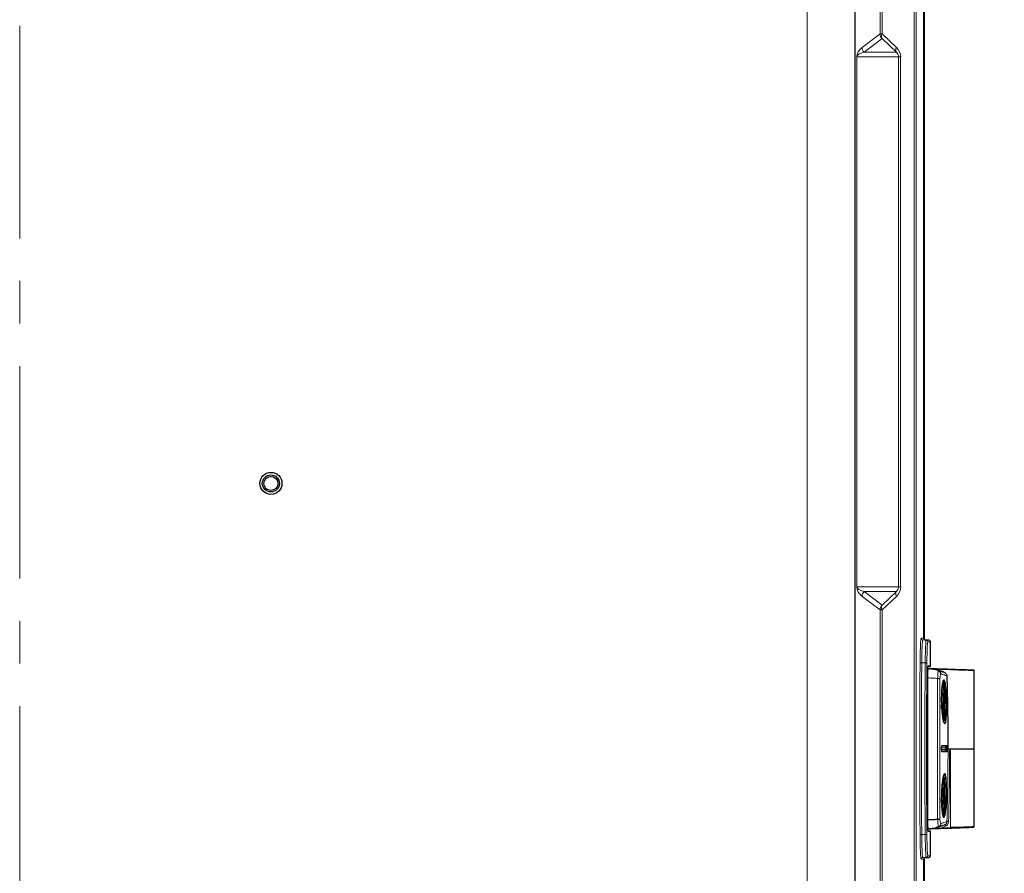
# Model space of a CAD drawing. Header units: millimetres. Extents: x 0 to 4205, y 0 to 2970.
# Tile 41 of 87: x 1316 to 1610, y 2242 to 2497. Entities that reach past the tile are written whole.
import ezdxf

# ---------------------------------------------------------------- set-up
doc = ezdxf.new("R2010")
doc.units = ezdxf.units.MM
doc.header["$LTSCALE"] = 5
doc.linetypes.add('CENTERX2', pattern=[20.32, 12.7, -2.54, 2.54, -2.54])
doc.styles.add('SLDTEXTSTYLE0', font='TXT', dxfattribs={"width": 0.605})
doc.dimstyles.new('SLDDIMSTYLE0', dxfattribs={"dimtxt": 12.841593, "dimasz": 16.5, "dimexe": 0, "dimexo": 0.0625, "dimgap": 3.210398, "dimtad": 1, "dimdec": 0, "dimrnd": 1e-09, "dimzin": 12, "dimdsep": 46, "dimtxsty": 'SLDTEXTSTYLE0', "dimsah": 1, "dimcen": 0.09, "dimadec": 0, "dimazin": 3, "dimtfac": 1, "dimtdec": 1, "dimtofl": 0, "dimtmove": 0, "dimatfit": 3, "dimfxl": 0, "dimfrac": 2, "dimtolj": 1, "dimtzin": 12, "dimarcsym": 0})

# ---------------------------------------------------------------- blocks, each defined once
blk = doc.blocks.new('_D_13')
at = {"color": 7, "linetype": 'Continuous', "lineweight": 0}
for p, q in [((1356.29, 2614.67), (1656.46, 2614.67)), ((1651.46, 2614.67), (1651.46, 1676.69)), ((1628.8, 2162.83), (1628.8, 2167.24)), ((1628.8, 2167.24), (1648.52, 2167.24)), ((1648.52, 2167.24), (1648.52, 2162.83)), ((1628.8, 2128.53), (1628.8, 2124.12)), ((1648.52, 2124.12), (1648.52, 2128.53)), ((1628.8, 2124.12), (1648.52, 2124.12)), ((1546.31, 1676.69), (1656.46, 1676.69))]:
    blk.add_line(p, q, dxfattribs=at)
at = {"color": 7, "linetype": 'Continuous', "lineweight": 18}
for points in [[(1651.46, 2614.67), (1648.96, 2598.17), (1653.96, 2598.17)], [(1651.46, 1676.69), (1653.96, 1693.19), (1648.96, 1693.19)]]:
    blk.add_solid(points, dxfattribs=at)
at = {"color": 7, "linetype": 'Continuous', "lineweight": 18, "char_height": 13.229, "attachment_point": 1, "rotation": 90, "style": 'SLDTEXTSTYLE0'}
for s, insert in [('36,9', (1631.47, 2128.53)), ('938', (1608.81, 2130.98))]:
    blk.add_mtext(s, dxfattribs=dict(at, insert=insert))

msp = doc.modelspace()

# ---------------------------------------------------------------- linework, layer by layer
at = {"color": 7, "linetype": 'CENTERX2', "lineweight": 18}
msp.add_line((1316.29, 2596.69), (1316.29, 1589.41), dxfattribs=at)
at = {"color": 8, "linetype": 'Continuous', "lineweight": 18}
for p, q in [((1551.42, 2586.69), (1551.42, 2151.67)), ((1573.16, 2492.71), (1573.16, 2586.69)), ((1573.8, 2586.69), (1573.8, 2492.71)), ((1583.3, 1716.65), (1583.3, 2586.69)), ((1583.94, 2586.69), (1583.94, 1716.65)), ((1567.8, 2488.67), (1573.16, 2492.71)), ((1573.75, 2491.3), (1568.38, 2487.26)), ((1573.16, 2492.71), (1573.8, 2492.71)), ((1578.03, 2487.26), (1573.75, 2491.3)), ((1573.8, 2492.71), (1578.08, 2488.67)), ((1568.38, 2487.26), (1578.03, 2487.26)), ((1566.24, 2327.5), (1566.24, 2485.84)), ((1566.24, 2485.84), (1566.25, 2485.84)), ((1566.25, 2485.84), (1566.25, 2327.5)), ((1578.68, 2485.84), (1566.25, 2485.84)), ((1578.68, 2327.5), (1578.68, 2485.84)), ((1578.68, 2485.84), (1579.31, 2485.84)), ((1579.31, 2485.84), (1579.31, 2327.5)), ((1566.24, 2327.5), (1566.25, 2327.5)), ((1566.25, 2327.5), (1578.68, 2327.5)), ((1578.03, 2326.09), (1568.38, 2326.09)), ((1568.38, 2326.09), (1573.75, 2322.04)), ((1573.75, 2322.04), (1578.03, 2326.09)), ((1578.68, 2327.5), (1579.31, 2327.5)), ((1573.16, 2320.63), (1567.8, 2324.67)), ((1578.08, 2324.67), (1573.8, 2320.63)), ((1573.16, 2237.71), (1573.16, 2320.63)), ((1573.16, 2320.63), (1573.8, 2320.63)), ((1573.8, 2320.63), (1573.8, 2237.71)), ((1585.43, 2312.15), (1586.27, 2312.15)), ((1585.91, 2311.65), (1586.95, 2311.62)), ((1586.72, 2311.65), (1585.91, 2311.65)), ((1586.95, 2311.62), (1587.69, 2311.62)), ((1588.18, 2311.12), (1587.43, 2311.12)), ((1588.18, 2303.78), (1588.18, 2311.12)), ((1588.18, 2311.08), (1588.19, 2311.08)), ((1587.52, 2303.07), (1588.11, 2303.07)), ((1588.14, 2303.77), (1588.14, 2303.77)), ((1590.68, 2302.43), (1590.68, 2302.43)), ((1592.13, 2293.67), (1592.31, 2293.67)), ((1592.17, 2295.51), (1592.2, 2295.51)), ((1592.17, 2294.92), (1592.28, 2294.92)), ((1592.15, 2292.58), (1592.31, 2292.58)), ((1592.16, 2291.36), (1592.28, 2291.36)), ((1592.17, 2290.86), (1592.2, 2290.86)), ((1592.63, 2279.42), (1592.63, 2279.42)), ((1592.63, 2278.92), (1592.63, 2278.92)), ((1592.99, 2279.9), (1592.99, 2279.9)), ((1592.99, 2278.44), (1592.99, 2278.44)), ((1593.13, 2280.09), (1593.13, 2280.09)), ((1594.22, 2279.17), (1594.22, 2255.59)), ((1593.13, 2278.25), (1593.13, 2278.25)), ((1592.17, 2267.52), (1592.2, 2267.52)), ((1592.17, 2266.89), (1592.28, 2266.89)), ((1592.13, 2265.63), (1592.31, 2265.63)), ((1592.15, 2264.54), (1592.31, 2264.54)), ((1592.16, 2263.33), (1592.28, 2263.33)), ((1592.17, 2262.87), (1592.2, 2262.87)), ((1587.52, 2255.28), (1588.07, 2255.28)), ((1588.07, 2255.28), (1588.46, 2255.28)), ((1592.86, 2256.11), (1591.56, 2255.5)), ((1591.56, 2255.5), (1594.22, 2255.59)), ((1591.56, 2255.4), (1591.56, 2255.5)), ((1594.23, 2255.49), (1591.56, 2255.4)), ((1592.86, 2256.11), (1592.62, 2256.55)), ((1593.63, 2257.38), (1593.13, 2257.39)), ((1594.23, 2255.49), (1594.22, 2255.59)), ((1588.14, 2254.57), (1588.14, 2254.57)), ((1588.18, 2247.22), (1588.18, 2254.57)), ((1586.27, 2246.19), (1585.43, 2246.19)), ((1586.95, 2246.72), (1585.91, 2246.69)), ((1585.91, 2246.69), (1586.72, 2246.69)), ((1587.69, 2246.72), (1586.95, 2246.72)), ((1587.43, 2247.22), (1588.18, 2247.22)), ((1588.19, 2247.26), (1588.18, 2247.26))]:
    msp.add_line(p, q, dxfattribs=at)
at = {"color": 7, "linetype": 'Continuous', "lineweight": 25}
for p, q in [((1565.63, 2586.69), (1565.63, 2151.67)), ((1586.27, 2312.15), (1586.27, 2501.19)), ((1586.29, 2501.22), (1586.29, 2312.12)), ((1587.69, 2311.62), (1586.72, 2311.65)), ((1588.18, 2303.78), (1588.18, 2311.12)), ((1588.18, 2311.12), (1588.18, 2311.12)), ((1588.19, 2303.78), (1588.19, 2311.08)), ((1588.19, 2311.08), (1588.19, 2311.08)), ((1587.43, 2303.09), (1588.11, 2303.07)), ((1587.44, 2303.1), (1588.38, 2303.07)), ((1588.14, 2303.77), (1587.5, 2303.75)), ((1587.5, 2303.75), (1588.12, 2303.77)), ((1588.18, 2303.78), (1587.51, 2303.78)), ((1590.82, 2302.58), (1588.11, 2303.07)), ((1590.67, 2302.44), (1590.67, 2302.44)), ((1601.22, 2279.17), (1601.22, 2302.52)), ((1592.22, 2298.82), (1591.81, 2298.82)), ((1592.17, 2295.19), (1592.23, 2295.19)), ((1592.22, 2291.15), (1592.16, 2291.15)), ((1593.46, 2279.17), (1593.43, 2279.17)), ((1593.46, 2279.17), (1593.95, 2279.17)), ((1593.95, 2279.17), (1594.22, 2279.17)), ((1594.22, 2279.17), (1601.22, 2279.17)), ((1601.22, 2255.82), (1601.22, 2279.17)), ((1592.17, 2267.19), (1592.23, 2267.19)), ((1592.22, 2263.16), (1592.16, 2263.16)), ((1590.36, 2258.11), (1590.36, 2258.11)), ((1591.82, 2259.52), (1592.22, 2259.52)), ((1587.44, 2255.24), (1588.38, 2255.27)), ((1587.5, 2254.59), (1588.14, 2254.57)), ((1588.12, 2254.57), (1587.5, 2254.59)), ((1587.51, 2254.57), (1588.18, 2254.57)), ((1588.18, 2247.22), (1588.18, 2254.57)), ((1588.19, 2247.26), (1588.19, 2254.57)), ((1586.27, 2057.15), (1586.27, 2246.19)), ((1586.29, 2246.22), (1586.29, 2057.12)), ((1586.72, 2246.69), (1587.69, 2246.72)), ((1588.18, 2247.22), (1588.18, 2247.22)), ((1588.19, 2247.26), (1588.19, 2247.26))]:
    msp.add_line(p, q, dxfattribs=at)
at = {"color": 8, "linetype": 'Continuous', "lineweight": 18, "flags": 128}
for points in [[(1586.65, 2304.79), (1586.13, 2304.81), (1585.95, 2304.81), (1585.61, 2304.83)], [(1590.67, 2302.44), (1590.68, 2302.43), (1590.68, 2302.43)], [(1591.32, 2301.53), (1591.32, 2301.53), (1591.31, 2301.53)], [(1585.61, 2253.51), (1586.13, 2253.53), (1586.65, 2253.55)]]:
    msp.add_lwpolyline(points, dxfattribs=at)
at = {"color": 7, "linetype": 'Continuous', "lineweight": 25, "flags": 128}
for points in [[(1592.22, 2287.52), (1592.17, 2287.72), (1592.13, 2288.27), (1592.09, 2289.12), (1592.06, 2290.23), (1592.03, 2291.52), (1592.03, 2292.91), (1592.03, 2294.32), (1592.05, 2295.66), (1592.07, 2296.85), (1592.11, 2297.8), (1592.15, 2298.46), (1592.2, 2298.79), (1592.25, 2298.76), (1592.3, 2298.39), (1592.34, 2297.68), (1592.38, 2296.7), (1592.4, 2295.49), (1592.42, 2294.13), (1592.42, 2292.72), (1592.41, 2291.33), (1592.39, 2290.06), (1592.36, 2288.99), (1592.32, 2288.17), (1592.27, 2287.67), (1592.22, 2287.52)], [(1592.2, 2295.51), (1592.19, 2295.62), (1592.19, 2295.68), (1592.18, 2295.68), (1592.18, 2295.62), (1592.17, 2295.5), (1592.17, 2295.35), (1592.17, 2295.16), (1592.17, 2294.98)], [(1592.2, 2295.51), (1592.21, 2295.37), (1592.21, 2295.27), (1592.22, 2295.21), (1592.22, 2295.19), (1592.23, 2295.2), (1592.24, 2295.26), (1592.24, 2295.35), (1592.25, 2295.48)], [(1592.28, 2294.92), (1592.28, 2295.11), (1592.28, 2295.29), (1592.28, 2295.45), (1592.27, 2295.57), (1592.27, 2295.64), (1592.26, 2295.65), (1592.25, 2295.59), (1592.25, 2295.48)], [(1592.16, 2291.42), (1592.16, 2291.24), (1592.16, 2291.05), (1592.17, 2290.89), (1592.17, 2290.77), (1592.18, 2290.7), (1592.19, 2290.69), (1592.19, 2290.75), (1592.2, 2290.86)], [(1592.25, 2290.83), (1592.24, 2290.97), (1592.24, 2291.07), (1592.23, 2291.13), (1592.22, 2291.15), (1592.22, 2291.14), (1592.21, 2291.08), (1592.2, 2290.99), (1592.2, 2290.86)], [(1592.25, 2290.83), (1592.25, 2290.72), (1592.26, 2290.66), (1592.26, 2290.66), (1592.27, 2290.72), (1592.28, 2290.84), (1592.28, 2291), (1592.28, 2291.18), (1592.28, 2291.36)], [(1592.22, 2259.52), (1592.17, 2259.75), (1592.12, 2260.32), (1592.08, 2261.19), (1592.05, 2262.31), (1592.03, 2263.61), (1592.03, 2265.01), (1592.03, 2266.42), (1592.05, 2267.75), (1592.08, 2268.92), (1592.11, 2269.85), (1592.16, 2270.49), (1592.21, 2270.8), (1592.25, 2270.75), (1592.3, 2270.35), (1592.34, 2269.62), (1592.38, 2268.62), (1592.4, 2267.4), (1592.42, 2266.03), (1592.42, 2264.62), (1592.41, 2263.24), (1592.39, 2261.98), (1592.35, 2260.92), (1592.31, 2260.13), (1592.27, 2259.65), (1592.22, 2259.52)], [(1592.2, 2267.52), (1592.2, 2267.64), (1592.19, 2267.7), (1592.18, 2267.7), (1592.18, 2267.64), (1592.17, 2267.53), (1592.17, 2267.37), (1592.17, 2267.19), (1592.17, 2267.01)], [(1592.2, 2267.52), (1592.21, 2267.38), (1592.21, 2267.28), (1592.22, 2267.21), (1592.23, 2267.19), (1592.23, 2267.2), (1592.24, 2267.25), (1592.25, 2267.34), (1592.25, 2267.47)], [(1592.28, 2266.89), (1592.28, 2267.08), (1592.28, 2267.26), (1592.28, 2267.42), (1592.28, 2267.54), (1592.27, 2267.62), (1592.26, 2267.63), (1592.26, 2267.58), (1592.25, 2267.47)], [(1592.16, 2263.45), (1592.16, 2263.27), (1592.16, 2263.08), (1592.17, 2262.92), (1592.17, 2262.8), (1592.18, 2262.72), (1592.18, 2262.71), (1592.19, 2262.77), (1592.2, 2262.87)], [(1592.25, 2262.82), (1592.24, 2262.96), (1592.23, 2263.06), (1592.23, 2263.13), (1592.22, 2263.15), (1592.21, 2263.14), (1592.21, 2263.09), (1592.2, 2263), (1592.2, 2262.87)], [(1592.25, 2262.82), (1592.25, 2262.71), (1592.26, 2262.64), (1592.26, 2262.64), (1592.27, 2262.7), (1592.27, 2262.81), (1592.28, 2262.97), (1592.28, 2263.15), (1592.28, 2263.33)]]:
    msp.add_lwpolyline(points, dxfattribs=at)
at = {"color": 7, "linetype": 'Continuous', "lineweight": 25}
for radius in [3.3, 2.56, 2.1]:
    msp.add_circle((1391.29, 2358.42), radius, dxfattribs=at)
at = {"color": 8, "linetype": 'Continuous', "lineweight": 18}
for centre, radius, start, end in [((1575.17, 2492.71), 2, 180.0576, 224.934), ((1574.87, 2491.96), 1.31, 145.2527, 210.6724), ((1569.8, 2488.67), 2, 180.0576, 224.934), ((1579.15, 2487.92), 1.31, 145.2527, 210.6724), ((1569.8, 2324.67), 2, 135.066, 179.9424), ((1579.15, 2325.42), 1.31, 149.3276, 214.7473), ((1575.17, 2320.63), 2, 135.066, 179.9424), ((1574.87, 2321.38), 1.31, 149.3276, 214.7473), ((1585.93, 2312.15), 0.5, 179.9834, 267.9817), ((1586.93, 2311.12), 0.5, 359.9834, 87.9817), ((1587.68, 2311.12), 0.5, 359.9834, 87.9817), ((1585.5, 2305.48), 0.661, 233.5805, 279.2844), ((1586.75, 2304.14), 0.662, 53.6172, 99.2783), ((1591.48, 2280.09), 0.201, 312.9781, 0.1523), ((1591.48, 2278.25), 0.201, 359.8786, 42.3625), ((1593.13, 2279.42), 0.5, 106.8008, 180.0938), ((1593.13, 2279.42), 0.5, 106.792, 180.0162), ((1593.13, 2278.92), 0.5, 179.9062, 253.1992), ((1592.93, 2280.09), 0.2, 286.8009, 0.1465), ((1592.93, 2280.09), 0.2, 286.792, 0.0687), ((1592.93, 2278.25), 0.2, 359.8535, 73.1991), ((1592.93, 2278.25), 0.2, 359.9313, 73.208), ((1585.5, 2252.86), 0.661, 80.7156, 126.4195), ((1586.75, 2254.21), 0.662, 260.7217, 306.3828), ((1585.93, 2246.19), 0.5, 92.0183, 180.0166), ((1586.93, 2247.22), 0.5, 272.0183, 0.0166), ((1587.68, 2247.22), 0.5, 272.0183, 0.0166)]:
    msp.add_arc(centre, radius, start, end, dxfattribs=at)
at = {"color": 7, "linetype": 'Continuous', "lineweight": 25}
for centre, radius, start, end in [((1587.68, 2311.12), 0.5, 0, 87.8701), ((1587.69, 2311.08), 0.5, 0, 27.7029), ((1587.17, 2293.09), 9.98, 69.4627, 87.9966), ((1600.85, 2293.21), 8.73, 176.3864, 183.5446), ((1578.54, 2294.65), 13.63, 356.2291, 1.3694), ((1606.87, 2294.58), 14.59, 178.6606, 183.557), ((1583.6, 2293.13), 8.73, 356.3864, 3.5446), ((1577.57, 2291.76), 14.59, 358.6606, 3.557), ((1605.9, 2291.69), 13.63, 176.2291, 181.3694), ((1593.13, 2278.92), 0.5, 179.9838, 253.208), ((1579.04, 2266.69), 13.13, 356.1113, 1.3902), ((1607.36, 2266.54), 15.08, 178.6711, 183.455), ((1600.83, 2265.24), 8.71, 176.3459, 183.5145), ((1577.09, 2263.8), 15.08, 358.6711, 3.455), ((1605.4, 2263.65), 13.13, 176.1113, 181.3902), ((1583.61, 2265.1), 8.71, 356.3459, 3.5145), ((1587.68, 2247.22), 0.5, 272.1299, 0), ((1587.69, 2247.26), 0.5, 330.1538, 0)]:
    msp.add_arc(centre, radius, start, end, dxfattribs=at)
at = {"color": 8, "linetype": 'Continuous', "lineweight": 18}
for centre, major_axis, ratio, start_param, end_param in [((1571.58, 2485.84), (5.33, 0), 0.750067, 2.358065, 3.141593), ((1573.57, 2485.84), (7.33, 0), 0.272884, 2.358065, 3.141593), ((1576.43, 2485.84), (2.25, 0), 0.88747, 0, 0.783528), ((1575.07, 2485.84), (4.25, 0), 0.941206, 0, 0.783528), ((1571.58, 2327.5), (5.33, 0), 0.750067, 3.141593, 3.92512), ((1573.57, 2327.5), (7.33, 0), 0.272884, 3.141593, 3.92512), ((1576.43, 2327.5), (2.25, 0), 0.88747, 5.499658, 6.283185), ((1575.07, 2327.5), (4.25, 0), 0.941206, 5.499658, 6.283185)]:
    msp.add_ellipse(centre, major_axis=major_axis, ratio=ratio, start_param=start_param, end_param=end_param, dxfattribs=at)
at = {"color": 7, "linetype": 'Continuous', "lineweight": 25}
for centre, major_axis, ratio, start_param, end_param in [((1586.77, 2312.15), (-0.5, 0), 0.999391, 0, 1.06376), ((1586.79, 2312.12), (0.5, 0), 0.999391, 3.141593, 3.565471), ((1586.74, 2312.15), (0, 0.5), 0.878495, 2.634556, 3.106686), ((1587.68, 2303.76), (0.5, 0.017), 0.001217, 5.794451, 6.318049), ((1587.69, 2303.76), (0.5, 0.017), 0.001217, 5.794451, 6.318049), ((1594.23, 2302.86), (6.9, -0.24), 0.001217, 4.712431, 8.843324), ((1594.22, 2302.76), (7, -0.24), 0.0012, 0.000041, 2.473366), ((1594.23, 2255.48), (6.9, 0.24), 0.001217, 3.700056, 3.723047), ((1594.23, 2255.48), (6.9, 0.24), 0.001217, 3.723047, 7.853939), ((1594.22, 2255.58), (7, 0.24), 0.0012, 6.283144, 7.85394), ((1587.68, 2254.58), (0.5, -0.017), 0.001217, 6.248321, 6.77192), ((1587.69, 2254.58), (0.5, -0.017), 0.001217, 6.248321, 6.77192), ((1586.77, 2246.19), (0.5, 0), 0.999391, 2.077833, 3.141593), ((1586.79, 2246.22), (-0.5, 0), 0.999391, 5.859307, 6.283185), ((1586.74, 2246.19), (0, 0.5), 0.878495, 0.034907, 0.507036)]:
    msp.add_ellipse(centre, major_axis=major_axis, ratio=ratio, start_param=start_param, end_param=end_param, dxfattribs=at)
at = {"color": 8, "linetype": 'Continuous', "lineweight": 18}
for points, knots in [([(1585.11, 2304.95), (1585.12, 2305.96), (1585.15, 2307.98), (1585.23, 2310.33), (1585.33, 2311.87), (1585.4, 2312.06), (1585.43, 2312.15)], [0, 0, 0, 0, 0.254254, 0.508468, 0.76253, 1, 1, 1, 1]), ([(1585.91, 2311.65), (1585.88, 2311.57), (1585.81, 2311.39), (1585.72, 2309.93), (1585.66, 2308.17), (1585.63, 2306.42), (1585.62, 2305.45), (1585.61, 2304.83)], [0, 0, 0, 0, 0.237276, 0.491125, 0.745126, 0.835049, 1, 1, 1, 1]), ([(1586.65, 2304.79), (1586.66, 2305.75), (1586.68, 2307.66), (1586.76, 2309.9), (1586.83, 2311.01), (1586.9, 2311.53), (1586.93, 2311.58), (1586.95, 2311.62)], [0, 0, 0, 0, 0.2540174, 0.5080073, 0.7618451, 0.8460088, 1, 1, 1, 1]), ([(1587.43, 2311.12), (1587.4, 2311.04), (1587.34, 2310.87), (1587.25, 2309.49), (1587.18, 2307.39), (1587.16, 2305.57), (1587.14, 2304.67)], [0, 0, 0, 0, 0.2376425, 0.4916494, 0.7458082, 1, 1, 1, 1]), ([(1585.11, 2253.39), (1585.09, 2255.52), (1585.06, 2259.77), (1585.03, 2266.25), (1585.01, 2272.78), (1585, 2279.34), (1585.01, 2286.92), (1585.04, 2295.51), (1585.09, 2301.8), (1585.11, 2304.95)], [0, 0, 0, 0, 0.125627, 0.25149, 0.377354, 0.503218, 0.629082, 0.814541, 1, 1, 1, 1]), ([(1585.61, 2304.83), (1585.59, 2301.7), (1585.54, 2295.44), (1585.51, 2286.88), (1585.5, 2279.34), (1585.5, 2272.81), (1585.53, 2266.32), (1585.56, 2259.86), (1585.59, 2255.63), (1585.61, 2253.51)], [0, 0, 0, 0, 0.185459, 0.370919, 0.496782, 0.622645, 0.748509, 0.874373, 1, 1, 1, 1]), ([(1586.65, 2253.55), (1586.62, 2256.62), (1586.57, 2262.75), (1586.54, 2271.19), (1586.53, 2278.72), (1586.54, 2285.3), (1586.56, 2291.86), (1586.59, 2298.38), (1586.63, 2302.65), (1586.65, 2304.79)], [0, 0, 0, 0, 0.1819932, 0.3639865, 0.4912381, 0.6184898, 0.7457415, 0.872993, 1, 1, 1, 1]), ([(1587.14, 2304.67), (1587.13, 2302.54), (1587.09, 2298.29), (1587.06, 2291.8), (1587.04, 2285.28), (1587.03, 2278.72), (1587.04, 2271.23), (1587.07, 2262.83), (1587.12, 2256.72), (1587.14, 2253.67)], [0, 0, 0, 0, 0.127007, 0.254259, 0.38151, 0.508762, 0.636013, 0.818007, 1, 1, 1, 1]), ([(1587.52, 2303.07), (1588.02, 2303.03), (1589.01, 2302.95), (1590.06, 2302.66), (1590.61, 2302.46), (1590.68, 2302.43)], [0, 0, 0, 0, 0.463262, 0.926524, 1, 1, 1, 1]), ([(1590.36, 2300.15), (1590.36, 2300.46), (1590.38, 2301.07), (1590.45, 2301.8), (1590.55, 2302.33), (1590.63, 2302.4), (1590.67, 2302.44)], [0, 0, 0, 0, 0.243306, 0.486578, 0.730932, 1, 1, 1, 1]), ([(1591.32, 2301.53), (1591.32, 2301.55), (1591.31, 2301.61), (1591.29, 2301.77), (1591.2, 2302.02), (1590.98, 2302.28), (1590.78, 2302.38), (1590.68, 2302.43)], [0, 0, 0, 0, 0.054964, 0.145039, 0.430027, 0.715014, 1, 1, 1, 1]), ([(1590.68, 2302.43), (1590.68, 2302.43), (1590.75, 2302.41), (1591.17, 2302.29), (1591.84, 2302.06), (1592.34, 2301.88), (1592.54, 2301.81), (1592.57, 2301.8)], [0, 0, 0, 0, 0.000006, 0.0754, 0.501749, 0.927931, 1, 1, 1, 1]), ([(1587.4, 2300.31), (1587.95, 2300.29), (1588.96, 2300.26), (1589.93, 2300.18), (1590.36, 2300.15)], [0, 0, 0, 0, 0.554106, 1, 1, 1, 1]), ([(1590.36, 2258.11), (1590.35, 2258.87), (1590.34, 2261.8), (1590.31, 2266.96), (1590.29, 2273.61), (1590.28, 2280.28), (1590.29, 2286.95), (1590.32, 2293.6), (1590.34, 2297.96), (1590.36, 2300.15)], [0, 0, 0, 0, 0.0545289, 0.2121034, 0.3696773, 0.527256, 0.6848349, 0.8424181, 1, 1, 1, 1]), ([(1591.05, 2299.98), (1591.03, 2297.81), (1591.01, 2293.48), (1590.98, 2286.89), (1590.97, 2280.28), (1590.98, 2273.65), (1591, 2267.06), (1591.02, 2261.94), (1591.04, 2259.04), (1591.05, 2258.3)], [0, 0, 0, 0, 0.1576427, 0.3152865, 0.472918, 0.6305493, 0.7881859, 0.9458232, 1, 1, 1, 1]), ([(1591.31, 2301.53), (1591.31, 2301.53), (1591.27, 2301.53), (1591.2, 2301.45), (1591.12, 2301.11), (1591.06, 2300.61), (1591.05, 2300.19), (1591.05, 2299.98)], [0, 0, 0, 0, 0.016553, 0.265322, 0.511378, 0.7561, 1, 1, 1, 1]), ([(1593.08, 2300.96), (1593.05, 2300.97), (1592.86, 2301.03), (1592.39, 2301.19), (1591.77, 2301.4), (1591.38, 2301.51), (1591.32, 2301.53)], [0, 0, 0, 0, 0.0711356, 0.4977918, 0.9243183, 1, 1, 1, 1]), ([(1591.68, 2278.25), (1591.67, 2278.25), (1591.66, 2278.25), (1591.62, 2278.3), (1591.58, 2278.47), (1591.55, 2278.72), (1591.53, 2279.01), (1591.53, 2279.33), (1591.55, 2279.63), (1591.58, 2279.87), (1591.62, 2280.05), (1591.66, 2280.08), (1591.68, 2280.09)], [0, 0, 0, 0, 0.018208, 0.125995, 0.233222, 0.339957, 0.446493, 0.553217, 0.660432, 0.768211, 0.876381, 1, 1, 1, 1]), ([(1592.99, 2279.9), (1592.96, 2279.9), (1592.8, 2279.9), (1592.38, 2279.9), (1591.87, 2279.9), (1591.54, 2279.9)], [0, 0, 0, 0, 0.0830746, 0.4153886, 1, 1, 1, 1]), ([(1592.63, 2279.42), (1592.6, 2279.42), (1592.45, 2279.42), (1592.13, 2279.42), (1591.75, 2279.42), (1591.54, 2279.42)], [0, 0, 0, 0, 0.107306, 0.536551, 1, 1, 1, 1]), ([(1591.54, 2278.44), (1591.59, 2278.44), (1591.83, 2278.44), (1592.38, 2278.44), (1592.75, 2278.44), (1592.99, 2278.44)], [0, 0, 0, 0, 0.083075, 0.415389, 1, 1, 1, 1]), ([(1591.55, 2278.92), (1591.66, 2278.92), (1592.09, 2278.92), (1592.4, 2278.92), (1592.63, 2278.92)], [0, 0, 0, 0, 0.255107, 1, 1, 1, 1]), ([(1591.68, 2280.09), (1591.92, 2280.09), (1592.43, 2280.09), (1592.87, 2280.09), (1593.09, 2280.09), (1593.13, 2280.09)], [0, 0, 0, 0, 0.418273, 0.883663, 1, 1, 1, 1]), ([(1592.63, 2278.92), (1592.64, 2278.92), (1592.64, 2278.93), (1592.65, 2278.97), (1592.65, 2279.04), (1592.66, 2279.12), (1592.66, 2279.2), (1592.65, 2279.28), (1592.65, 2279.35), (1592.64, 2279.4), (1592.64, 2279.42), (1592.63, 2279.42), (1592.63, 2279.42)], [0, 0, 0, 0, 0.108335, 0.216715, 0.325077, 0.433336, 0.541477, 0.649534, 0.757577, 0.865682, 0.973901, 1, 1, 1, 1]), ([(1592.99, 2278.44), (1593, 2278.45), (1593.01, 2278.48), (1593.03, 2278.62), (1593.05, 2278.82), (1593.05, 2279.05), (1593.05, 2279.3), (1593.05, 2279.54), (1593.03, 2279.73), (1593.01, 2279.86), (1593, 2279.9), (1592.99, 2279.9), (1592.99, 2279.9)], [0, 0, 0, 0, 0.124932, 0.233167, 0.341394, 0.449615, 0.557838, 0.666066, 0.774302, 0.882545, 0.979886, 1, 1, 1, 1]), ([(1593.13, 2280.09), (1593.14, 2280.08), (1593.16, 2280.05), (1593.19, 2279.88), (1593.2, 2279.64), (1593.21, 2279.34), (1593.21, 2279.02), (1593.2, 2278.73), (1593.19, 2278.48), (1593.16, 2278.29), (1593.14, 2278.26), (1593.13, 2278.25)], [0, 0, 0, 0, 0.117232, 0.225515, 0.333777, 0.442019, 0.55025, 0.658484, 0.766735, 0.87501, 1, 1, 1, 1]), ([(1593.13, 2257.39), (1593.23, 2261.48), (1593.42, 2268.74), (1593.45, 2276), (1593.46, 2279.17)], [0, 0, 0, 0, 0.563645, 1, 1, 1, 1]), ([(1593.95, 2279.17), (1593.94, 2276), (1593.92, 2268.74), (1593.73, 2261.47), (1593.63, 2257.38)], [0, 0, 0, 0, 0.436355, 1, 1, 1, 1]), ([(1593.13, 2278.25), (1592.97, 2278.25), (1592.62, 2278.25), (1592.09, 2278.25), (1591.75, 2278.25), (1591.68, 2278.25)], [0, 0, 0, 0, 0.418272, 0.883663, 1, 1, 1, 1]), ([(1590.68, 2255.91), (1590.64, 2255.93), (1590.57, 2255.98), (1590.46, 2256.46), (1590.39, 2257.18), (1590.37, 2257.8), (1590.36, 2258.11)], [0, 0, 0, 0, 0.250869, 0.501516, 0.749655, 1, 1, 1, 1]), ([(1591.05, 2258.3), (1591.05, 2258.09), (1591.07, 2257.67), (1591.13, 2257.18), (1591.22, 2256.85), (1591.28, 2256.83), (1591.32, 2256.81)], [0, 0, 0, 0, 0.246612, 0.496114, 0.748368, 1, 1, 1, 1]), ([(1588.07, 2255.28), (1588.07, 2255.28), (1588.16, 2255.28), (1588.74, 2255.31), (1589.82, 2255.46), (1591.27, 2255.87), (1592.17, 2256.32), (1592.62, 2256.55)], [0, 0, 0, 0, 0.000013, 0.055045, 0.370029, 0.685014, 1, 1, 1, 1]), ([(1588.07, 2255.28), (1588.07, 2255.28), (1588.15, 2255.28), (1588.46, 2255.29), (1589.22, 2255.32), (1590.31, 2255.39), (1591.16, 2255.46), (1591.56, 2255.5)], [0, 0, 0, 0, 0.004652, 0.065268, 0.272602, 0.663204, 1, 1, 1, 1]), ([(1591.56, 2255.4), (1591.16, 2255.38), (1590.3, 2255.35), (1589.21, 2255.31), (1588.46, 2255.29), (1588.15, 2255.28), (1588.07, 2255.28), (1588.07, 2255.28)], [0, 0, 0, 0, 0.338871, 0.728749, 0.935077, 0.99537, 1, 1, 1, 1]), ([(1592.62, 2256.55), (1592.54, 2256.53), (1592.29, 2256.45), (1591.7, 2256.23), (1591.02, 2256.02), (1590.68, 2255.91)], [0, 0, 0, 0, 0.175951, 0.587828, 1, 1, 1, 1]), ([(1591.32, 2256.81), (1591.63, 2256.91), (1592.26, 2257.1), (1592.81, 2257.3), (1593.06, 2257.37), (1593.13, 2257.39)], [0, 0, 0, 0, 0.409891, 0.819785, 1, 1, 1, 1]), ([(1592.62, 2256.55), (1592.71, 2256.62), (1592.9, 2256.75), (1593.08, 2257.06), (1593.11, 2257.28), (1593.13, 2257.39)], [0, 0, 0, 0, 0.345901, 0.6731192, 1, 1, 1, 1]), ([(1593.63, 2257.38), (1593.61, 2257.21), (1593.56, 2256.88), (1593.29, 2256.42), (1593.01, 2256.22), (1592.86, 2256.11)], [0, 0, 0, 0, 0.3272485, 0.6544723, 1, 1, 1, 1]), ([(1585.43, 2246.19), (1585.4, 2246.29), (1585.32, 2246.5), (1585.22, 2248.14), (1585.15, 2250.49), (1585.12, 2252.45), (1585.11, 2253.39)], [0, 0, 0, 0, 0.2542543, 0.5084681, 0.76253, 1, 1, 1, 1]), ([(1585.61, 2253.51), (1585.62, 2252.62), (1585.64, 2250.76), (1585.71, 2248.53), (1585.78, 2247.36), (1585.85, 2246.79), (1585.89, 2246.73), (1585.91, 2246.69)], [0, 0, 0, 0, 0.237276, 0.491125, 0.745126, 0.835049, 1, 1, 1, 1]), ([(1586.95, 2246.72), (1586.92, 2246.82), (1586.85, 2247.02), (1586.76, 2248.57), (1586.7, 2250.35), (1586.66, 2252.06), (1586.65, 2252.97), (1586.65, 2253.55)], [0, 0, 0, 0, 0.254017, 0.508007, 0.761845, 0.846009, 1, 1, 1, 1]), ([(1587.14, 2253.67), (1587.15, 2252.82), (1587.18, 2251.07), (1587.24, 2248.97), (1587.33, 2247.5), (1587.4, 2247.32), (1587.43, 2247.22)], [0, 0, 0, 0, 0.237643, 0.491649, 0.745808, 1, 1, 1, 1])]:
    msp.add_open_spline(points, degree=3, knots=knots, dxfattribs=at)
at = {"color": 7, "linetype": 'Continuous', "lineweight": 25}
for points, knots in [([(1587.37, 2300.65), (1587.38, 2301.08), (1587.39, 2301.94), (1587.42, 2302.95), (1587.46, 2303.64), (1587.49, 2303.73), (1587.51, 2303.78)], [0, 0, 0, 0, 0.249744, 0.499494, 0.749134, 1, 1, 1, 1]), ([(1591.31, 2301.53), (1591.31, 2301.54), (1591.31, 2301.6), (1591.29, 2301.76), (1591.19, 2302.02), (1590.97, 2302.29), (1590.77, 2302.39), (1590.67, 2302.44)], [0, 0, 0, 0, 0.0252652, 0.1436201, 0.429104, 0.7145513, 1, 1, 1, 1]), ([(1592.57, 2301.8), (1592.19, 2302), (1591.6, 2302.31), (1591.02, 2302.51), (1590.82, 2302.58)], [0, 0, 0, 0, 0.662737, 1, 1, 1, 1]), ([(1587.37, 2300.65), (1587.36, 2298.22), (1587.32, 2293.37), (1587.3, 2285.92), (1587.29, 2278.39), (1587.3, 2271.12), (1587.33, 2264.2), (1587.36, 2259.86), (1587.37, 2257.69)], [0, 0, 0, 0, 0.171354, 0.342709, 0.518111, 0.693514, 0.846409, 1, 1, 1, 1]), ([(1591.48, 2292.49), (1591.47, 2292.76), (1591.44, 2293.76), (1591.46, 2295.49), (1591.58, 2297.42), (1591.79, 2298.87), (1592.04, 2299.68), (1592.31, 2299.76), (1592.57, 2299.1), (1592.79, 2297.76), (1592.93, 2296.13), (1593.02, 2294.29), (1593.07, 2292.33), (1593.05, 2290.2), (1592.95, 2288.4), (1592.78, 2287.13), (1592.54, 2286.55), (1592.26, 2286.7), (1591.98, 2287.59), (1591.72, 2289.11), (1591.55, 2290.85), (1591.5, 2292.03), (1591.48, 2292.49)], [0, 0, 0, 0, 0.019987, 0.073366, 0.126646, 0.18006, 0.233728, 0.287605, 0.341548, 0.395433, 0.449204, 0.483009, 0.536516, 0.590026, 0.643501, 0.696975, 0.750528, 0.804252, 0.858178, 0.91221, 0.966146, 1, 1, 1, 1]), ([(1592.36, 2286.81), (1592.38, 2286.79), (1592.5, 2286.69), (1592.68, 2287.26), (1592.85, 2288.46), (1592.95, 2290.25), (1592.97, 2292.34), (1592.92, 2294.27), (1592.83, 2296.08), (1592.69, 2297.7), (1592.47, 2298.98), (1592.27, 2299.61), (1592.14, 2299.53), (1592.11, 2299.51)], [0, 0, 0, 0, 0.032767, 0.139638, 0.246356, 0.353086, 0.459896, 0.566702, 0.634182, 0.741507, 0.849048, 0.956697, 1, 1, 1, 1]), ([(1592.57, 2301.8), (1592.66, 2301.74), (1592.85, 2301.61), (1593.03, 2301.31), (1593.07, 2301.08), (1593.08, 2300.96)], [0, 0, 0, 0, 0.323495, 0.646969, 1, 1, 1, 1]), ([(1593.08, 2300.96), (1593.12, 2299.82), (1593.33, 2292.56), (1593.39, 2285.3), (1593.43, 2279.17)], [0, 0, 0, 0, 0.1567187, 1, 1, 1, 1]), ([(1591.55, 2291.14), (1591.53, 2291.37), (1591.51, 2291.7), (1591.5, 2292.04), (1591.5, 2292.14)], [0, 0, 0, 0, 0.719005, 1, 1, 1, 1]), ([(1591.54, 2279.05), (1591.54, 2279.09), (1591.53, 2279.22), (1591.54, 2279.48), (1591.57, 2279.74), (1591.59, 2279.89), (1591.62, 2279.96), (1591.62, 2279.96), (1591.62, 2279.96)], [0, 0, 0, 0, 0.0798533, 0.3382516, 0.5961278, 0.8064044, 0.9441313, 1, 1, 1, 1]), ([(1591.62, 2278.38), (1591.62, 2278.38), (1591.62, 2278.38), (1591.61, 2278.4), (1591.59, 2278.46), (1591.57, 2278.61), (1591.55, 2278.82), (1591.54, 2278.98), (1591.54, 2279.05)], [0, 0, 0, 0, 0.009958, 0.118083, 0.278547, 0.505632, 0.788334, 1, 1, 1, 1]), ([(1591.45, 2264.5), (1591.46, 2264.78), (1591.47, 2265.78), (1591.55, 2267.51), (1591.75, 2269.43), (1592.01, 2270.88), (1592.3, 2271.69), (1592.57, 2271.77), (1592.8, 2271.09), (1592.96, 2269.74), (1593.04, 2268.11), (1593.07, 2266.28), (1593.04, 2264.33), (1592.93, 2262.19), (1592.76, 2260.39), (1592.54, 2259.13), (1592.28, 2258.55), (1592.01, 2258.71), (1591.76, 2259.61), (1591.56, 2261.14), (1591.46, 2262.88), (1591.46, 2264.05), (1591.45, 2264.5)], [0, 0, 0, 0, 0.020226, 0.073502, 0.126901, 0.180592, 0.234551, 0.28859, 0.342507, 0.396212, 0.449746, 0.483228, 0.53675, 0.590272, 0.643853, 0.697531, 0.75132, 0.805217, 0.859159, 0.913019, 0.966659, 1, 1, 1, 1]), ([(1592.11, 2258.82), (1592.13, 2258.8), (1592.25, 2258.7), (1592.44, 2259.26), (1592.66, 2260.46), (1592.83, 2262.24), (1592.94, 2264.34), (1592.97, 2266.26), (1592.94, 2268.07), (1592.87, 2269.68), (1592.7, 2270.97), (1592.52, 2271.61), (1592.39, 2271.54), (1592.36, 2271.51)], [0, 0, 0, 0, 0.031387, 0.138728, 0.245855, 0.3528, 0.459634, 0.566471, 0.633303, 0.740152, 0.847332, 0.954928, 1, 1, 1, 1]), ([(1591.47, 2263.17), (1591.46, 2263.41), (1591.46, 2263.73), (1591.46, 2264.06), (1591.46, 2264.15)], [0, 0, 0, 0, 0.73256, 1, 1, 1, 1]), ([(1587.4, 2258.03), (1587.52, 2258.03), (1588.16, 2258.03), (1589.16, 2258.05), (1590.01, 2258.09), (1590.36, 2258.11)], [0, 0, 0, 0, 0.124368, 0.636587, 1, 1, 1, 1]), ([(1590.36, 2258.11), (1590.46, 2258.12), (1590.67, 2258.15), (1590.9, 2258.21), (1591.01, 2258.26), (1591.04, 2258.29), (1591.05, 2258.3), (1591.05, 2258.3)], [0, 0, 0, 0, 0.305222, 0.610444, 0.915695, 0.970956, 1, 1, 1, 1]), ([(1587.51, 2254.57), (1587.49, 2254.61), (1587.46, 2254.7), (1587.42, 2255.39), (1587.39, 2256.4), (1587.38, 2257.26), (1587.37, 2257.69)], [0, 0, 0, 0, 0.249744, 0.499494, 0.749134, 1, 1, 1, 1]), ([(1587.52, 2255.28), (1588.07, 2255.32), (1589.15, 2255.4), (1590.18, 2255.74), (1590.68, 2255.91)], [0, 0, 0, 0, 0.513682, 1, 1, 1, 1])]:
    msp.add_open_spline(points, degree=3, knots=knots, dxfattribs=at)
at = {"color": 8, "linetype": 'Continuous', "lineweight": 18}
for points in [[(1587.52, 2303.07), (1587.51, 2303.03), (1587.5, 2302.95), (1587.48, 2302.34), (1587.44, 2301.44), (1587.41, 2300.69), (1587.4, 2300.31)], [(1587.4, 2258.03), (1587.37, 2261.53), (1587.33, 2268.51), (1587.31, 2279.17), (1587.33, 2289.83), (1587.37, 2296.82), (1587.4, 2300.31)], [(1591.05, 2299.98), (1591.02, 2300), (1590.98, 2300.03), (1590.82, 2300.08), (1590.62, 2300.12), (1590.44, 2300.14), (1590.36, 2300.15)], [(1587.4, 2258.03), (1587.41, 2257.65), (1587.44, 2256.9), (1587.48, 2256), (1587.5, 2255.39), (1587.51, 2255.31), (1587.52, 2255.28)], [(1590.68, 2255.91), (1590.77, 2255.95), (1590.95, 2256.03), (1591.15, 2256.25), (1591.29, 2256.52), (1591.31, 2256.71), (1591.32, 2256.81)]]:
    msp.add_open_spline(points, degree=3, dxfattribs=at)

# ---------------------------------------------------------------- dimensions: what is measured, and where the dimension line sits
at = {"color": 7, "linetype": 'Continuous', "lineweight": 18}
dim = msp.add_linear_dim(base=(1651.46, 1676.69), p1=(1356.29, 2614.67), p2=(1546.31, 1676.69), angle=90, dimstyle='SLDDIMSTYLE0', dxfattribs=at)
dim.commit()
dim.dimension.update_dxf_attribs({"geometry": '_D_13', "text_midpoint": (1651.46, 2145.68), "dimtype": 160})

doc.saveas('drawing.dxf')
